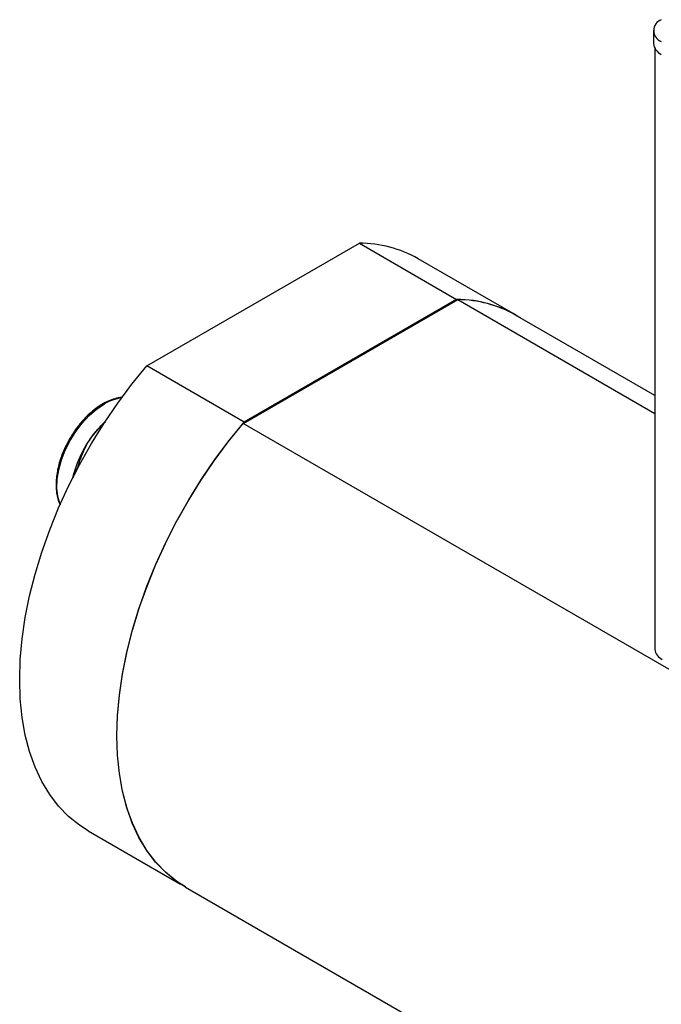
# Model space of a CAD drawing. Header units: inches. Extents: x 3 to 32.3, y 3.9 to 21.1.
# Tile 13 of 18: x 24.4 to 27.6, y 11.2 to 16.2. Entities that reach past the tile are written whole.
import ezdxf

# ---------------------------------------------------------------- set-up
doc = ezdxf.new("R2010")
doc.units = ezdxf.units.IN
doc.header["$LTSCALE"] = 2
doc.header["$MEASUREMENT"] = 0

msp = doc.modelspace()

# ---------------------------------------------------------------- linework, layer by layer
at = {"color": 7, "linetype": 'Continuous', "lineweight": 25}
for p, q in [((27.5577, 16.1223), (27.5577, 16.058)), ((27.5649, 16.0331), (27.5649, 13.0249)), ((25.0206, 14.4431), (26.0847, 15.0573)), ((26.0847, 15.0573), (26.5719, 14.7761)), ((26.8665, 14.6987), (26.3794, 14.9799)), ((25.5024, 14.1546), (26.5773, 14.7751)), ((26.5719, 14.7761), (25.5078, 14.1618)), ((26.5773, 14.7751), (27.5649, 14.205)), ((27.5649, 14.2947), (26.8665, 14.6978)), ((25.5078, 14.1618), (25.0206, 14.4431)), ((28.8428, 12.2262), (25.5024, 14.1546)), ((24.6761, 13.9354), (24.6754, 13.9357)), ((24.726, 12.1158), (25.1885, 11.8488)), ((25.2131, 11.8337), (28.5538, 9.9052))]:
    msp.add_line(p, q, dxfattribs=at)
at = {"color": 7, "linetype": 'Continuous', "lineweight": 25, "flags": 128}
for points in [[(24.726, 12.1158), (24.6831, 12.1433), (24.6283, 12.1875), (24.5784, 12.239), (24.5337, 12.2975), (24.4945, 12.3627), (24.4609, 12.4343), (24.4332, 12.5118), (24.4115, 12.5949), (24.3959, 12.6831), (24.3866, 12.7759), (24.3834, 12.8729), (24.3866, 12.9735), (24.3959, 13.0772), (24.4115, 13.1834), (24.4332, 13.2915), (24.4609, 13.401), (24.4945, 13.5113), (24.5337, 13.6218), (24.5784, 13.7319), (24.6283, 13.8411), (24.6831, 13.9486), (24.7427, 14.054), (24.8065, 14.1567), (24.8744, 14.2561), (24.9459, 14.3517), (25.0206, 14.4431)], [(24.812, 14.1651), (24.7879, 14.1413), (24.7594, 14.1086)], [(25.2131, 11.8346), (25.1703, 11.862), (25.1155, 11.9062), (25.0656, 11.9577), (25.0209, 12.0163), (24.9817, 12.0815), (24.9481, 12.153), (24.9204, 12.2306), (24.8987, 12.3137), (24.8831, 12.4019), (24.8737, 12.4947), (24.8706, 12.5917), (24.8737, 12.6923), (24.8831, 12.7959), (24.8987, 12.9021), (24.9204, 13.0103), (24.9481, 13.1198), (24.9817, 13.2301), (25.0209, 13.3406), (25.0656, 13.4507), (25.1155, 13.5598), (25.1703, 13.6674), (25.2298, 13.7728), (25.2937, 13.8755), (25.3616, 13.9749), (25.4331, 14.0705), (25.5078, 14.1618)], [(25.2131, 11.8337), (25.1676, 11.8631), (25.1132, 11.9074), (25.0638, 11.959), (25.0195, 12.0174), (24.9806, 12.0825), (24.9474, 12.1539), (24.9199, 12.2312), (24.8984, 12.314), (24.883, 12.4019), (24.8737, 12.4943), (24.8706, 12.5908), (24.8737, 12.6909), (24.883, 12.7941), (24.8984, 12.8997), (24.9199, 13.0073), (24.9474, 13.1163), (24.9806, 13.2261), (25.0195, 13.3361), (25.0638, 13.4457), (25.1132, 13.5543), (25.1676, 13.6614), (25.2266, 13.7665), (25.29, 13.8688), (25.3573, 13.968), (25.4282, 14.0634), (25.5024, 14.1546)]]:
    msp.add_lwpolyline(points, dxfattribs=at)
at = {"color": 8, "linetype": 'Continuous', "lineweight": 25, "flags": 128}
msp.add_lwpolyline([(24.5865, 13.7505), (24.5852, 13.7537), (24.5746, 13.7899), (24.57, 13.8309), (24.5715, 13.8758), (24.5791, 13.9233), (24.5927, 13.9723), (24.6117, 14.0214), (24.6358, 14.0694), (24.6644, 14.1151), (24.6966, 14.1572), (24.7317, 14.1947), (24.7687, 14.2266), (24.8067, 14.2521)], dxfattribs=at)
at = {"color": 7, "linetype": 'Continuous', "lineweight": 25}
for centre, radius, start, end in [((27.6177, 16.1223), 0.0584, 110.7834, 249.2166), ((27.6247, 16.0647), 0.0673, 185.6948, 245.6253), ((26.0862, 14.4635), 0.5939, 60.4205, 90.1463), ((26.5739, 14.1857), 0.5904, 57.495, 90.1959), ((26.574, 14.1829), 0.5922, 60.394, 89.6798), ((25.2012, 13.7511), 0.5683, 141.019, 166.8271), ((27.6274, 13.0312), 0.0629, 185.6948, 245.6253)]:
    msp.add_arc(centre, radius, start, end, dxfattribs=at)
at = {"color": 8, "linetype": 'Continuous', "lineweight": 25}
msp.add_arc((24.9245, 14.0597), 0.2256, 97.7683, 121.4853, dxfattribs=at)
at = {"color": 7, "linetype": 'Continuous', "lineweight": 25}
for points, knots in [([(24.8982, 14.2849), (24.8962, 14.2849), (24.8839, 14.2851), (24.86, 14.2795), (24.8275, 14.2682), (24.795, 14.2512), (24.7635, 14.2299), (24.7338, 14.2052), (24.7072, 14.1788), (24.6866, 14.1554), (24.6755, 14.1406), (24.6714, 14.1353)], [0, 0, 0, 0, 0.028008, 0.16755, 0.30579, 0.442367, 0.576655, 0.707168, 0.829149, 0.937743, 1, 1, 1, 1]), ([(24.7594, 14.1086), (24.7724, 14.1242), (24.7887, 14.1436), (24.8086, 14.1597), (24.8125, 14.1628)], [0, 0, 0, 0, 0.804345, 1, 1, 1, 1]), ([(24.6714, 14.1353), (24.6698, 14.1332), (24.6616, 14.1226), (24.6488, 14.1037), (24.6384, 14.0863), (24.6337, 14.0784)], [0, 0, 0, 0, 0.115723, 0.597375, 1, 1, 1, 1]), ([(24.6754, 13.9357), (24.6835, 13.9658), (24.6936, 13.9954), (24.7139, 14.0388), (24.7215, 14.0531), (24.7388, 14.0813), (24.7486, 14.0952), (24.7594, 14.1086)], [0, 0, 0, 0, 0.5, 0.5, 0.75, 0.75, 1, 1, 1, 1]), ([(24.6337, 14.0784), (24.6253, 14.0632), (24.6142, 14.043), (24.6053, 14.0221), (24.603, 14.0169)], [0, 0, 0, 0, 0.751274, 1, 1, 1, 1]), ([(24.603, 14.0169), (24.6025, 14.0158), (24.5975, 14.0042), (24.5892, 13.9817), (24.5791, 13.949), (24.5714, 13.9152), (24.5665, 13.881), (24.5648, 13.8474), (24.5665, 13.8149), (24.5721, 13.7845), (24.5788, 13.7616), (24.585, 13.7503), (24.5868, 13.747)], [0, 0, 0, 0, 0.011373, 0.116534, 0.224499, 0.339089, 0.457304, 0.578062, 0.700644, 0.824772, 0.950504, 1, 1, 1, 1]), ([(24.6521, 13.8837), (24.6524, 13.8849), (24.6574, 13.9049), (24.6667, 13.9208), (24.6754, 13.9357)], [0, 0, 0, 0, 0.057963, 1, 1, 1, 1])]:
    msp.add_open_spline(points, degree=3, knots=knots, dxfattribs=at)

doc.saveas('drawing.dxf')
